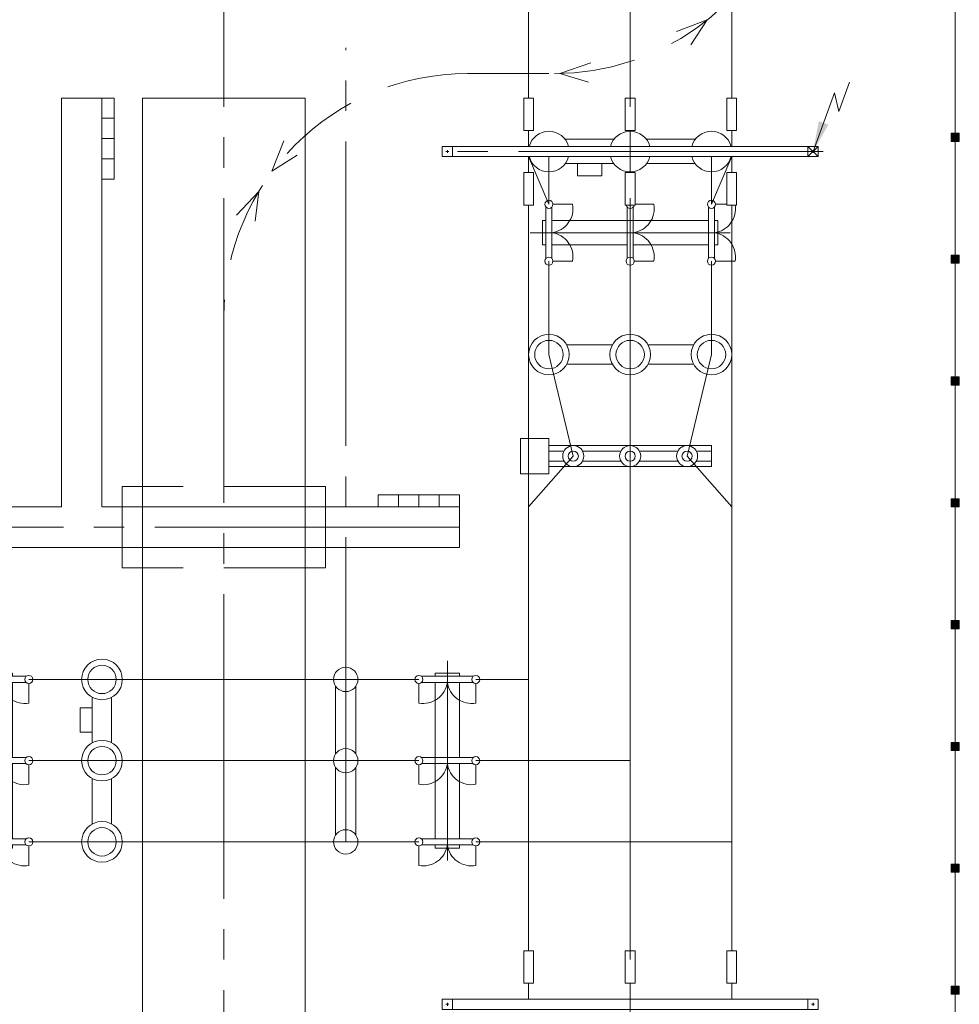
# Model space of a CAD drawing. Header units: millimetres. Extents: x 0 to 420, y 0 to 297.
# Tile 11 of 17: x 108 to 154, y 183 to 232. Entities that reach past the tile are written whole.
import ezdxf

# ---------------------------------------------------------------- set-up
doc = ezdxf.new("R2010")
doc.units = ezdxf.units.MM
for name, pattern in [('K5LT_AXLED', [19.5, 15, -1.5, 1.5, -1.5]), ('K5LT_DASHED', [6, 4, -2]), ('K5LT_THIN', [0]), ('K5LT_THIN_INCLUDED_TO_HATCHING', [0])]:
    doc.linetypes.add(name, pattern=pattern)
doc.layers.add('Ошиновка', color=7, linetype='Continuous', true_color=0xffd700)

# ---------------------------------------------------------------- blocks, each defined once
blk = doc.blocks.new('U69')
at = {"color": 7, "linetype": 'K5LT_THIN_INCLUDED_TO_HATCHING', "lineweight": 9, "true_color": 0xffffff}
for p, q in [((132.208, 209.233), (132.208, 210.967)), ((132.208, 210.967), (133.6, 210.967)), ((133.6, 210.967), (133.6, 209.233)), ((133.6, 209.233), (132.208, 209.233))]:
    blk.add_line(p, q, dxfattribs=at)
blk = doc.blocks.new('U70')
at = {"color": 7, "linetype": 'K5LT_THIN_INCLUDED_TO_HATCHING', "lineweight": 9, "true_color": 0xffffff}
for p, q in [((133.6, 209.582), (133.6, 210.618)), ((133.6, 210.618), (141.6, 210.618)), ((141.6, 210.618), (141.6, 209.582)), ((141.6, 209.582), (133.6, 209.582))]:
    blk.add_line(p, q, dxfattribs=at)
blk = doc.blocks.new('U74')
at = {"layer": 'Ошиновка', "color": 11, "linetype": 'K5LT_THIN', "lineweight": 9, "true_color": 0xff8080}
for p, q in [((0, 0.0012), (-0.0012, 0)), ((-0.0012, 0), (0, -0.0012)), ((0, 0.0006), (-0.0006, 0)), ((-0.0006, 0), (0, -0.0006)), ((0.0012, 0), (0, 0.0012)), ((0.0006, 0), (0, 0.0006)), ((0, -0.0006), (0.0006, 0)), ((0, -0.0012), (0.0012, 0)), ((0, -0.0006), (0, -0.0012))]:
    blk.add_line(p, q, dxfattribs=at)
blk = doc.blocks.new('U75')
at = {"layer": 'Ошиновка', "color": 11, "linetype": 'K5LT_THIN', "lineweight": 9, "true_color": 0xff8080}
for p, q in [((0, 0.0012), (-0.0012, 0)), ((-0.0012, 0), (0, -0.0012)), ((0, 0.0006), (-0.0006, 0)), ((-0.0006, 0), (0, -0.0006)), ((0.0012, 0), (0, 0.0012)), ((0.0006, 0), (0, 0.0006)), ((0, -0.0006), (0.0006, 0)), ((0, -0.0012), (0.0012, 0)), ((0, -0.0006), (0, -0.0012))]:
    blk.add_line(p, q, dxfattribs=at)
blk = doc.blocks.new('U76')
at = {"layer": 'Ошиновка', "color": 11, "linetype": 'K5LT_THIN', "lineweight": 9, "true_color": 0xff8080}
for p, q in [((0, 0.0012), (-0.0012, 0)), ((-0.0012, 0), (0, -0.0012)), ((0, 0.0006), (-0.0006, 0)), ((-0.0006, 0), (0, -0.0006)), ((0.0012, 0), (0, 0.0012)), ((0.0006, 0), (0, 0.0006)), ((0, -0.0012), (0.0012, 0)), ((0, -0.0006), (0.0006, 0)), ((0, -0.0006), (0, -0.0012))]:
    blk.add_line(p, q, dxfattribs=at)
blk = doc.blocks.new('U106')
at = {"color": 4, "linetype": 'K5LT_THIN', "lineweight": 9, "true_color": 0x00ffff}
for p, q in [((135, 224.503), (136.2, 224.503)), ((135, 223.903), (135, 224.503)), ((136.2, 224.503), (136.2, 223.903)), ((136.2, 223.903), (135, 223.903))]:
    blk.add_line(p, q, dxfattribs=at)
blk = doc.blocks.new('U108')
at = {"layer": 'Ошиновка', "color": 11, "linetype": 'K5LT_THIN', "lineweight": 9, "true_color": 0xff8080}
for p, q in [((0, 0.0012), (-0.0012, 0)), ((-0.0012, 0), (0, -0.0012)), ((0, 0.0006), (-0.0006, 0)), ((-0.0006, 0), (0, -0.0006)), ((0.0012, 0), (0, 0.0012)), ((0.0006, 0), (0, 0.0006)), ((0, -0.0006), (0.0006, 0)), ((0, -0.0012), (0.0012, 0)), ((0, -0.0006), (0, -0.0012))]:
    blk.add_line(p, q, dxfattribs=at)
blk = doc.blocks.new('U109')
at = {"layer": 'Ошиновка', "color": 11, "linetype": 'K5LT_THIN', "lineweight": 9, "true_color": 0xff8080}
for p, q in [((0, 0.0012), (-0.0012, 0)), ((-0.0012, 0), (0, -0.0012)), ((0, 0.0006), (-0.0006, 0)), ((-0.0006, 0), (0, -0.0006)), ((0.0012, 0), (0, 0.0012)), ((0.0006, 0), (0, 0.0006)), ((0, -0.0006), (0.0006, 0)), ((0, -0.0012), (0.0012, 0)), ((0, -0.0006), (0, -0.0012))]:
    blk.add_line(p, q, dxfattribs=at)
blk = doc.blocks.new('U116')
at = {"layer": 'Ошиновка', "color": 11, "linetype": 'K5LT_THIN', "lineweight": 9, "true_color": 0xff8080}
for p, q in [((0, 0.0012), (-0.0012, 0)), ((-0.0012, 0), (0, -0.0012)), ((0, 0.0006), (-0.0006, 0)), ((-0.0006, 0), (0, -0.0006)), ((0.0012, 0), (0, 0.0012)), ((0.0006, 0), (0, 0.0006)), ((0, -0.0006), (0.0006, 0)), ((0, -0.0012), (0.0012, 0)), ((0, -0.0006), (0, -0.0012))]:
    blk.add_line(p, q, dxfattribs=at)
blk = doc.blocks.new('U117')
at = {"layer": 'Ошиновка', "color": 11, "linetype": 'K5LT_THIN', "lineweight": 9, "true_color": 0xff8080}
for p, q in [((0, 0.0012), (-0.0012, 0)), ((-0.0012, 0), (0, -0.0012)), ((0, 0.0006), (-0.0006, 0)), ((-0.0006, 0), (0, -0.0006)), ((0.0012, 0), (0, 0.0012)), ((0.0006, 0), (0, 0.0006)), ((0, -0.0006), (0.0006, 0)), ((0, -0.0012), (0.0012, 0)), ((0, -0.0006), (0, -0.0012))]:
    blk.add_line(p, q, dxfattribs=at)
blk = doc.blocks.new('U118')
at = {"layer": 'Ошиновка', "color": 11, "linetype": 'K5LT_THIN', "lineweight": 9, "true_color": 0xff8080}
for p, q in [((0, 0.0012), (-0.0012, 0)), ((-0.0012, 0), (0, -0.0012)), ((0, 0.0006), (-0.0006, 0)), ((-0.0006, 0), (0, -0.0006)), ((0.0012, 0), (0, 0.0012)), ((0.0006, 0), (0, 0.0006)), ((0, -0.0006), (0.0006, 0)), ((0, -0.0012), (0.0012, 0)), ((0, -0.0006), (0, -0.0012))]:
    blk.add_line(p, q, dxfattribs=at)
blk = doc.blocks.new('U119')
at = {"layer": 'Ошиновка', "color": 11, "linetype": 'K5LT_THIN', "lineweight": 9, "true_color": 0xff8080}
for p, q in [((0, 0.0012), (-0.0012, 0)), ((-0.0012, 0), (0, -0.0012)), ((0, 0.0006), (-0.0006, 0)), ((-0.0006, 0), (0, -0.0006)), ((0.0012, 0), (0, 0.0012)), ((0.0006, 0), (0, 0.0006)), ((0, -0.0006), (0.0006, 0)), ((0, -0.0012), (0.0012, 0)), ((0, -0.0006), (0, -0.0012))]:
    blk.add_line(p, q, dxfattribs=at)
blk = doc.blocks.new('U120')
at = {"layer": 'Ошиновка', "color": 11, "linetype": 'K5LT_THIN', "lineweight": 9, "true_color": 0xff8080}
for p, q in [((0, 0.0012), (-0.0012, 0)), ((-0.0012, 0), (0, -0.0012)), ((0, 0.0006), (-0.0006, 0)), ((-0.0006, 0), (0, -0.0006)), ((0.0012, 0), (0, 0.0012)), ((0.0006, 0), (0, 0.0006)), ((0, -0.0006), (0.0006, 0)), ((0, -0.0012), (0.0012, 0)), ((0, -0.0006), (0, -0.0012))]:
    blk.add_line(p, q, dxfattribs=at)
blk = doc.blocks.new('U121')
at = {"layer": 'Ошиновка', "color": 11, "linetype": 'K5LT_THIN', "lineweight": 9, "true_color": 0xff8080}
for p, q in [((0, 0.0012), (-0.0012, 0)), ((-0.0012, 0), (0, -0.0012)), ((0, 0.0006), (-0.0006, 0)), ((-0.0006, 0), (0, -0.0006)), ((0.0012, 0), (0, 0.0012)), ((0.0006, 0), (0, 0.0006)), ((0, -0.0006), (0.0006, 0)), ((0, -0.0012), (0.0012, 0)), ((0, -0.0006), (0, -0.0012))]:
    blk.add_line(p, q, dxfattribs=at)
blk = doc.blocks.new('U122')
at = {"layer": 'Ошиновка', "color": 11, "linetype": 'K5LT_THIN', "lineweight": 9, "true_color": 0xff8080}
for p, q in [((0, 0.0012), (-0.0012, 0)), ((-0.0012, 0), (0, -0.0012)), ((0, 0.0006), (-0.0006, 0)), ((-0.0006, 0), (0, -0.0006)), ((0.0012, 0), (0, 0.0012)), ((0.0006, 0), (0, 0.0006)), ((0, -0.0006), (0.0006, 0)), ((0, -0.0012), (0.0012, 0)), ((0, -0.0006), (0, -0.0012))]:
    blk.add_line(p, q, dxfattribs=at)
blk = doc.blocks.new('U123')
at = {"layer": 'Ошиновка', "color": 11, "linetype": 'K5LT_THIN', "lineweight": 9, "true_color": 0xff8080}
for p, q in [((0, 0.0012), (-0.0012, 0)), ((-0.0012, 0), (0, -0.0012)), ((0, 0.0006), (-0.0006, 0)), ((-0.0006, 0), (0, -0.0006)), ((0.0012, 0), (0, 0.0012)), ((0.0006, 0), (0, 0.0006)), ((0, -0.0006), (0.0006, 0)), ((0, -0.0012), (0.0012, 0)), ((0, -0.0006), (0, -0.0012))]:
    blk.add_line(p, q, dxfattribs=at)
blk = doc.blocks.new('U124')
at = {"layer": 'Ошиновка', "color": 11, "linetype": 'K5LT_THIN', "lineweight": 9, "true_color": 0xff8080}
for p, q in [((0, 0.0012), (-0.0012, 0)), ((-0.0012, 0), (0, -0.0012)), ((0, 0.0006), (-0.0006, 0)), ((-0.0006, 0), (0, -0.0006)), ((0.0012, 0), (0, 0.0012)), ((0.0006, 0), (0, 0.0006)), ((0, -0.0006), (0.0006, 0)), ((0, -0.0012), (0.0012, 0)), ((0, -0.0006), (0, -0.0012))]:
    blk.add_line(p, q, dxfattribs=at)
blk = doc.blocks.new('U125')
at = {"layer": 'Ошиновка', "color": 11, "linetype": 'K5LT_THIN', "lineweight": 9, "true_color": 0xff8080}
for p, q in [((0, 0.0012), (-0.0012, 0)), ((-0.0012, 0), (0, -0.0012)), ((0, 0.0006), (-0.0006, 0)), ((-0.0006, 0), (0, -0.0006)), ((0.0012, 0), (0, 0.0012)), ((0.0006, 0), (0, 0.0006)), ((0, -0.0006), (0.0006, 0)), ((0, -0.0012), (0.0012, 0)), ((0, -0.0006), (0, -0.0012))]:
    blk.add_line(p, q, dxfattribs=at)
blk = doc.blocks.new('U126')
at = {"layer": 'Ошиновка', "color": 11, "linetype": 'K5LT_THIN', "lineweight": 9, "true_color": 0xff8080}
for p, q in [((0, 0.0012), (-0.0012, 0)), ((-0.0012, 0), (0, -0.0012)), ((0, 0.0006), (-0.0006, 0)), ((-0.0006, 0), (0, -0.0006)), ((0.0012, 0), (0, 0.0012)), ((0.0006, 0), (0, 0.0006)), ((0, -0.0006), (0.0006, 0)), ((0, -0.0012), (0.0012, 0)), ((0, -0.0006), (0, -0.0012))]:
    blk.add_line(p, q, dxfattribs=at)
blk = doc.blocks.new('U127')
at = {"layer": 'Ошиновка', "color": 11, "linetype": 'K5LT_THIN', "lineweight": 9, "true_color": 0xff8080}
for p, q in [((0, 0.0012), (-0.0012, 0)), ((-0.0012, 0), (0, -0.0012)), ((0, 0.0006), (-0.0006, 0)), ((-0.0006, 0), (0, -0.0006)), ((0.0012, 0), (0, 0.0012)), ((0.0006, 0), (0, 0.0006)), ((0, -0.0006), (0.0006, 0)), ((0, -0.0012), (0.0012, 0)), ((0, -0.0006), (0, -0.0012))]:
    blk.add_line(p, q, dxfattribs=at)
blk = doc.blocks.new('U137')
at = {"color": 4, "linetype": 'K5LT_THIN', "lineweight": 9, "true_color": 0x00ffff}
for p, q in [((111.6, 227.736), (111.6, 226.736)), ((112.2, 227.736), (111.6, 227.736)), ((112.2, 226.736), (112.2, 227.736)), ((111.6, 226.736), (112.2, 226.736))]:
    blk.add_line(p, q, dxfattribs=at)
blk = doc.blocks.new('U138')
at = {"color": 4, "linetype": 'K5LT_THIN', "lineweight": 9, "true_color": 0x00ffff}
for p, q in [((111.6, 226.736), (111.6, 225.736)), ((112.2, 226.736), (111.6, 226.736)), ((112.2, 225.736), (112.2, 226.736)), ((111.6, 225.736), (112.2, 225.736))]:
    blk.add_line(p, q, dxfattribs=at)
blk = doc.blocks.new('U139')
at = {"color": 4, "linetype": 'K5LT_THIN', "lineweight": 9, "true_color": 0x00ffff}
for p, q in [((111.6, 225.736), (111.6, 224.736)), ((112.2, 225.736), (111.6, 225.736)), ((112.2, 224.736), (112.2, 225.736)), ((111.6, 224.736), (112.2, 224.736))]:
    blk.add_line(p, q, dxfattribs=at)
blk = doc.blocks.new('U140')
at = {"color": 4, "linetype": 'K5LT_THIN', "lineweight": 9, "true_color": 0x00ffff}
for p, q in [((111.6, 224.736), (111.6, 223.736)), ((112.2, 224.736), (111.6, 224.736)), ((112.2, 223.736), (112.2, 224.736)), ((111.6, 223.736), (112.2, 223.736))]:
    blk.add_line(p, q, dxfattribs=at)
blk = doc.blocks.new('U150')
at = {"color": 4, "linetype": 'K5LT_THIN', "lineweight": 9, "true_color": 0x00ffff}
for p, q in [((126.2, 208.2), (125.2, 208.2)), ((125.2, 208.2), (125.2, 207.6)), ((126.2, 207.6), (126.2, 208.2)), ((125.2, 207.6), (126.2, 207.6))]:
    blk.add_line(p, q, dxfattribs=at)
blk = doc.blocks.new('U151')
at = {"color": 4, "linetype": 'K5LT_THIN', "lineweight": 9, "true_color": 0x00ffff}
for p, q in [((127.2, 208.2), (126.2, 208.2)), ((126.2, 208.2), (126.2, 207.6)), ((127.2, 207.6), (127.2, 208.2)), ((126.2, 207.6), (127.2, 207.6))]:
    blk.add_line(p, q, dxfattribs=at)
blk = doc.blocks.new('U152')
at = {"color": 4, "linetype": 'K5LT_THIN', "lineweight": 9, "true_color": 0x00ffff}
for p, q in [((128.2, 208.2), (127.2, 208.2)), ((127.2, 208.2), (127.2, 207.6)), ((128.2, 207.6), (128.2, 208.2)), ((127.2, 207.6), (128.2, 207.6))]:
    blk.add_line(p, q, dxfattribs=at)
blk = doc.blocks.new('U153')
at = {"color": 4, "linetype": 'K5LT_THIN', "lineweight": 9, "true_color": 0x00ffff}
for p, q in [((129.2, 208.2), (128.2, 208.2)), ((128.2, 208.2), (128.2, 207.6)), ((129.2, 207.6), (129.2, 208.2)), ((128.2, 207.6), (129.2, 207.6))]:
    blk.add_line(p, q, dxfattribs=at)
blk = doc.blocks.new('U156')
at = {"color": 4, "linetype": 'K5LT_THIN', "lineweight": 9, "true_color": 0x00ffff}
for p, q in [((110.525, 196.5), (110.525, 197.7)), ((110.525, 197.7), (111.125, 197.7)), ((111.125, 197.7), (111.125, 196.5)), ((111.125, 196.5), (110.525, 196.5))]:
    blk.add_line(p, q, dxfattribs=at)
blk = doc.blocks.new('U161')
at = {"layer": 'Ошиновка', "color": 11, "linetype": 'K5LT_THIN', "lineweight": 9, "true_color": 0xff8080}
for p, q in [((0, 0.0012), (-0.0012, 0)), ((-0.0012, 0), (0, -0.0012)), ((0, 0.0006), (-0.0006, 0)), ((-0.0006, 0), (0, -0.0006)), ((0.0012, 0), (0, 0.0012)), ((0.0006, 0), (0, 0.0006)), ((0, -0.0006), (0.0006, 0)), ((0, -0.0012), (0.0012, 0)), ((0.0006, 0), (0.0012, 0))]:
    blk.add_line(p, q, dxfattribs=at)
blk = doc.blocks.new('U162')
at = {"layer": 'Ошиновка', "color": 11, "linetype": 'K5LT_THIN', "lineweight": 9, "true_color": 0xff8080}
for p, q in [((0, 0.0012), (-0.0012, 0)), ((-0.0012, 0), (0, -0.0012)), ((0, 0.0006), (-0.0006, 0)), ((-0.0006, 0), (0, -0.0006)), ((0.0012, 0), (0, 0.0012)), ((0.0006, 0), (0, 0.0006)), ((0, -0.0006), (0.0006, 0)), ((0, -0.0012), (0.0012, 0)), ((0, -0.0006), (0, -0.0012))]:
    blk.add_line(p, q, dxfattribs=at)
blk = doc.blocks.new('U177')
at = {"color": 4, "linetype": 'K5LT_THIN', "lineweight": 9, "true_color": 0x00ffff}
for p, q in [((137.839, 227.736), (137.359, 227.736)), ((137.359, 227.736), (137.36, 226.136)), ((137.84, 226.136), (137.839, 227.736)), ((137.36, 226.136), (137.84, 226.136)), ((137.6, 225.35), (137.6, 226.136))]:
    blk.add_line(p, q, dxfattribs=at)
blk = doc.blocks.new('U178')
at = {"color": 4, "linetype": 'K5LT_THIN', "lineweight": 9, "true_color": 0x00ffff}
for p, q in [((132.839, 227.736), (132.359, 227.736)), ((132.359, 227.736), (132.359, 226.136)), ((132.839, 226.136), (132.839, 227.736)), ((132.359, 226.136), (132.839, 226.136)), ((132.6, 225.35), (132.599, 226.136))]:
    blk.add_line(p, q, dxfattribs=at)
blk = doc.blocks.new('U179')
at = {"color": 4, "linetype": 'K5LT_THIN', "lineweight": 9, "true_color": 0x00ffff}
for p, q in [((142.839, 227.736), (142.359, 227.736)), ((142.359, 227.736), (142.359, 226.136)), ((142.839, 226.136), (142.839, 227.736)), ((142.359, 226.136), (142.839, 226.136)), ((142.6, 225.35), (142.599, 226.136))]:
    blk.add_line(p, q, dxfattribs=at)
blk = doc.blocks.new('U180')
at = {"color": 4, "linetype": 'K5LT_THIN', "lineweight": 9, "true_color": 0x00ffff}
for p, q in [((137.6, 224.85), (137.6, 224.064)), ((137.359, 222.464), (137.36, 224.064)), ((137.36, 224.064), (137.84, 224.064)), ((137.84, 224.064), (137.839, 222.464)), ((137.839, 222.464), (137.359, 222.464))]:
    blk.add_line(p, q, dxfattribs=at)
blk = doc.blocks.new('U181')
at = {"color": 4, "linetype": 'K5LT_THIN', "lineweight": 9, "true_color": 0x00ffff}
for p, q in [((132.6, 224.85), (132.599, 224.064)), ((132.359, 222.464), (132.359, 224.064)), ((132.359, 224.064), (132.839, 224.064)), ((132.839, 224.064), (132.839, 222.464)), ((132.839, 222.464), (132.359, 222.464))]:
    blk.add_line(p, q, dxfattribs=at)
blk = doc.blocks.new('U182')
at = {"color": 4, "linetype": 'K5LT_THIN', "lineweight": 9, "true_color": 0x00ffff}
for p, q in [((142.6, 224.85), (142.599, 224.064)), ((142.359, 222.464), (142.359, 224.064)), ((142.359, 224.064), (142.839, 224.064)), ((142.839, 224.064), (142.839, 222.464)), ((142.839, 222.464), (142.359, 222.464))]:
    blk.add_line(p, q, dxfattribs=at)
blk = doc.blocks.new('U183')
at = {"color": 4, "linetype": 'K5LT_THIN', "lineweight": 9, "true_color": 0x00ffff}
for p, q in [((133.447, 222.371), (133.447, 219.829)), ((133.747, 219.836), (133.747, 222.364)), ((133.8, 222.5), (134.764, 222.5)), ((137.447, 222.371), (137.447, 219.829)), ((137.747, 219.836), (137.747, 222.364)), ((137.839, 222.5), (138.764, 222.5)), ((141.447, 222.371), (141.447, 219.829)), ((141.747, 219.836), (141.747, 222.364)), ((141.8, 222.5), (142.359, 222.5)), ((133.283, 220.5), (133.283, 221.7)), ((133.283, 221.7), (133.447, 221.7)), ((133.747, 221.7), (137.747, 221.7)), ((137.747, 221.7), (141.447, 221.7)), ((141.747, 221.7), (141.917, 221.7)), ((141.917, 221.7), (141.917, 220.5)), ((133.447, 220.5), (133.283, 220.5)), ((137.447, 220.5), (133.747, 220.5)), ((141.447, 220.5), (137.747, 220.5)), ((141.917, 220.5), (141.747, 220.5)), ((133.8, 219.7), (134.764, 219.7)), ((137.8, 219.7), (138.764, 219.7)), ((141.8, 219.7), (142.764, 219.7))]:
    blk.add_line(p, q, dxfattribs=at)
at = {"color": 2, "linetype": 'K5LT_AXLED', "lineweight": 9, "true_color": 0xffff00}
blk.add_line((142.517, 221.1), (132.683, 221.1), dxfattribs=at)
at = {"color": 4, "linetype": 'K5LT_THIN', "lineweight": 9, "true_color": 0x00ffff}
for centre, radius, start, end in [((133.6, 222.5), 0.2, 0, 180), ((141.6, 222.5), 0.2, 0, 180), ((133.6, 222.5), 0.2, 180, 0), ((133.583, 222.289), 1.2, 277.855, 10.1513), ((137.6, 222.5), 0.2, 190.3502, 349.6106), ((137.583, 222.289), 1.2, 277.855, 10.1513), ((141.6, 222.5), 0.2, 180, 0), ((141.583, 222.289), 1.2, 277.855, 8.4067), ((133.583, 219.911), 1.2, 349.8672, 82.145), ((137.583, 219.911), 1.2, 349.8672, 82.145), ((141.583, 219.911), 1.2, 349.8672, 82.145), ((133.6, 219.7), 0.2, 0, 180), ((133.6, 219.7), 0.2, 180, 0), ((137.6, 219.7), 0.2, 0, 180), ((137.6, 219.7), 0.2, 180, 0), ((141.6, 219.7), 0.2, 0, 180), ((141.6, 219.7), 0.2, 180, 0)]:
    blk.add_arc(centre, radius, start, end, dxfattribs=at)
blk = doc.blocks.new('U184')
at = {"color": 4, "linetype": 'K5LT_THIN', "lineweight": 9, "true_color": 0x00ffff}
for p, q in [((128.85, 225.35), (128.35, 225.35)), ((128.35, 225.35), (128.35, 224.85)), ((128.85, 225.35), (128.35, 225.35)), ((128.35, 225.35), (128.35, 224.85)), ((146.85, 225.35), (128.35, 225.35)), ((128.53, 225.1), (128.67, 225.1)), ((128.53, 225.1), (128.67, 225.1)), ((128.6, 225.03), (128.6, 225.17)), ((128.6, 225.03), (128.6, 225.17)), ((128.85, 224.85), (128.85, 225.35)), ((128.85, 224.85), (128.85, 225.35)), ((146.85, 225.35), (146.35, 225.35)), ((146.35, 225.35), (146.35, 224.85)), ((146.53, 225.1), (146.67, 225.1)), ((146.6, 225.03), (146.6, 225.17)), ((146.85, 224.85), (146.85, 225.35)), ((128.35, 224.85), (128.85, 224.85)), ((128.35, 224.85), (128.85, 224.85)), ((128.35, 224.85), (146.85, 224.85)), ((146.35, 224.85), (146.85, 224.85))]:
    blk.add_line(p, q, dxfattribs=at)
blk = doc.blocks.new('U185')
at = {"color": 4, "linetype": 'K5LT_THIN', "lineweight": 9, "true_color": 0x00ffff}
for p, q in [((137.839, 185.736), (137.359, 185.736)), ((137.359, 185.736), (137.36, 184.136)), ((137.84, 184.136), (137.839, 185.736)), ((137.36, 184.136), (137.84, 184.136)), ((137.6, 183.35), (137.6, 184.136))]:
    blk.add_line(p, q, dxfattribs=at)
blk = doc.blocks.new('U186')
at = {"color": 4, "linetype": 'K5LT_THIN', "lineweight": 9, "true_color": 0x00ffff}
for p, q in [((132.839, 185.736), (132.359, 185.736)), ((132.359, 185.736), (132.359, 184.136)), ((132.839, 184.136), (132.839, 185.736)), ((132.359, 184.136), (132.839, 184.136)), ((132.6, 183.35), (132.599, 184.136))]:
    blk.add_line(p, q, dxfattribs=at)
blk = doc.blocks.new('U187')
at = {"color": 4, "linetype": 'K5LT_THIN', "lineweight": 9, "true_color": 0x00ffff}
for p, q in [((142.839, 185.736), (142.359, 185.736)), ((142.359, 185.736), (142.359, 184.136)), ((142.839, 184.136), (142.839, 185.736)), ((142.359, 184.136), (142.839, 184.136)), ((142.6, 183.35), (142.599, 184.136))]:
    blk.add_line(p, q, dxfattribs=at)
blk = doc.blocks.new('U191')
at = {"color": 4, "linetype": 'K5LT_THIN', "lineweight": 9, "true_color": 0x00ffff}
for p, q in [((128.85, 183.35), (128.35, 183.35)), ((128.35, 183.35), (128.35, 182.85)), ((128.85, 183.35), (128.35, 183.35)), ((128.35, 183.35), (128.35, 182.85)), ((146.85, 183.35), (128.35, 183.35)), ((128.85, 182.85), (128.85, 183.35)), ((128.85, 182.85), (128.85, 183.35)), ((146.85, 183.35), (146.35, 183.35)), ((146.35, 183.35), (146.35, 182.85)), ((146.85, 182.85), (146.85, 183.35)), ((128.35, 182.85), (128.85, 182.85)), ((128.35, 182.85), (128.85, 182.85)), ((128.35, 182.85), (146.85, 182.85)), ((128.53, 183.1), (128.67, 183.1)), ((128.53, 183.1), (128.67, 183.1)), ((128.6, 183.03), (128.6, 183.17)), ((128.6, 183.03), (128.6, 183.17)), ((146.35, 182.85), (146.85, 182.85)), ((146.53, 183.1), (146.67, 183.1)), ((146.6, 183.03), (146.6, 183.17))]:
    blk.add_line(p, q, dxfattribs=at)
blk = doc.blocks.new('U228')
at = {"color": 7, "linetype": 'K5LT_THIN_INCLUDED_TO_HATCHING', "lineweight": 9, "true_color": 0xffffff}
for p, q in [((136.72, 215.575), (134.48, 215.575)), ((140.72, 215.575), (138.48, 215.575)), ((134.48, 214.625), (136.72, 214.625)), ((138.48, 214.625), (140.72, 214.625))]:
    blk.add_line(p, q, dxfattribs=at)
for centre, start, end in [((133.6, 215.1), 0, 180), ((137.6, 215.1), 0, 180), ((141.6, 215.1), 0, 180), ((133.6, 215.1), 180, 0), ((137.6, 215.1), 180, 0), ((141.6, 215.1), 180, 0)]:
    blk.add_arc(centre, 1, start, end, dxfattribs=at)
at = {"color": 4, "linetype": 'K5LT_THIN', "lineweight": 9, "true_color": 0x00ffff}
for centre, start, end in [((133.6, 215.1), 0, 180), ((137.6, 215.1), 0, 180), ((141.6, 215.1), 0, 180), ((133.6, 215.1), 180, 0), ((137.6, 215.1), 180, 0), ((141.6, 215.1), 180, 0)]:
    blk.add_arc(centre, 0.7, start, end, dxfattribs=at)
blk = doc.blocks.new('U234')
at = {"color": 4, "linetype": 'K5LT_THIN', "lineweight": 9, "true_color": 0x00ffff}
for p, q in [((134.398, 225.703), (136.802, 225.703)), ((138.398, 225.703), (140.802, 225.703)), ((136.798, 224.503), (134.402, 224.503)), ((140.798, 224.503), (138.402, 224.503))]:
    blk.add_line(p, q, dxfattribs=at)
for centre, start, end in [((133.6, 225.1), 14.4775, 165.5225), ((137.6, 225.1), 14.4775, 165.5225), ((141.6, 225.1), 14.4775, 165.5225), ((133.6, 225.1), 194.4775, 345.5225), ((137.6, 225.1), 194.4775, 345.5225), ((141.6, 225.1), 194.4775, 345.5225)]:
    blk.add_arc(centre, 1, start, end, dxfattribs=at)
blk = doc.blocks.new('U237')
at = {"color": 2, "linetype": 'K5LT_AXLED', "lineweight": 9, "true_color": 0xffff00}
blk.add_line((128.6, 190.183), (128.6, 200.017), dxfattribs=at)
at = {"color": 4, "linetype": 'K5LT_THIN', "lineweight": 9, "true_color": 0x00ffff}
for p, q in [((129.2, 199.417), (128, 199.417)), ((128, 199.417), (128, 199.253)), ((129.2, 199.253), (129.2, 199.417)), ((127.2, 198.9), (127.2, 197.936)), ((127.329, 199.253), (129.871, 199.253)), ((129.865, 198.953), (127.336, 198.953)), ((128, 198.953), (128, 194.953)), ((129.2, 195.253), (129.2, 198.953)), ((130, 198.9), (130, 197.936)), ((127.329, 195.253), (129.871, 195.253)), ((129.865, 194.953), (127.336, 194.953)), ((128, 194.953), (128, 191.253)), ((129.2, 191.253), (129.2, 194.953)), ((127.2, 194.9), (127.2, 193.936)), ((130, 194.9), (130, 193.936)), ((127.329, 191.253), (129.871, 191.253)), ((127.2, 190.9), (127.2, 189.936)), ((129.865, 190.953), (127.336, 190.953)), ((128, 190.953), (128, 190.783)), ((128, 190.783), (129.2, 190.783)), ((129.2, 190.783), (129.2, 190.953)), ((130, 190.9), (130, 189.936))]:
    blk.add_line(p, q, dxfattribs=at)
for centre, radius, start, end in [((127.2, 199.1), 0.2, 0, 180), ((127.2, 199.1), 0.2, 180, 0), ((127.412, 199.117), 1.2, 259.8487, 352.145), ((129.789, 199.117), 1.2, 187.855, 280.1328), ((130, 199.1), 0.2, 0, 180), ((130, 199.1), 0.2, 180, 0), ((127.2, 195.1), 0.2, 0, 180), ((127.2, 195.1), 0.2, 180, 0), ((127.412, 195.117), 1.2, 259.8487, 352.145), ((129.789, 195.117), 1.2, 187.855, 280.1328), ((130, 195.1), 0.2, 0, 180), ((130, 195.1), 0.2, 180, 0), ((127.2, 191.1), 0.2, 0, 180), ((127.2, 191.1), 0.2, 180, 0), ((130, 191.1), 0.2, 0, 180), ((130, 191.1), 0.2, 180, 0), ((127.412, 191.117), 1.2, 259.8487, 352.145), ((129.789, 191.117), 1.2, 187.855, 280.1328)]:
    blk.add_arc(centre, radius, start, end, dxfattribs=at)
blk = doc.blocks.new('U238')
at = {"color": 4, "linetype": 'K5LT_THIN', "lineweight": 9, "true_color": 0x00ffff}
for p, q in [((123.1, 198.768), (123.1, 195.432)), ((124.1, 195.432), (124.1, 198.768)), ((123.1, 194.768), (123.1, 191.432)), ((124.1, 191.432), (124.1, 194.768))]:
    blk.add_line(p, q, dxfattribs=at)
for centre, start, end in [((123.6, 199.1), 0, 180), ((123.6, 199.1), 180, 0), ((123.6, 195.1), 0, 180), ((123.6, 195.1), 180, 0), ((123.6, 191.1), 0, 180), ((123.6, 191.1), 180, 0)]:
    blk.add_arc(centre, 0.6, start, end, dxfattribs=at)
blk = doc.blocks.new('U239')
at = {"color": 7, "linetype": 'K5LT_THIN_INCLUDED_TO_HATCHING', "lineweight": 9, "true_color": 0xffffff}
for p, q in [((111.125, 198.22), (111.125, 195.98)), ((112.075, 195.98), (112.075, 198.22)), ((111.125, 194.22), (111.125, 191.98)), ((112.075, 191.98), (112.075, 194.22))]:
    blk.add_line(p, q, dxfattribs=at)
for centre, start, end in [((111.6, 199.1), 0, 180), ((111.6, 199.1), 180, 0), ((111.6, 195.1), 0, 180), ((111.6, 195.1), 180, 0), ((111.6, 191.1), 0, 180), ((111.6, 191.1), 180, 0)]:
    blk.add_arc(centre, 1, start, end, dxfattribs=at)
at = {"color": 4, "linetype": 'K5LT_THIN', "lineweight": 9, "true_color": 0x00ffff}
for centre, start, end in [((111.6, 199.1), 0, 180), ((111.6, 199.1), 180, 0), ((111.6, 195.1), 0, 180), ((111.6, 195.1), 180, 0), ((111.6, 191.1), 0, 180), ((111.6, 191.1), 180, 0)]:
    blk.add_arc(centre, 0.7, start, end, dxfattribs=at)
blk = doc.blocks.new('U240')
at = {"color": 2, "linetype": 'K5LT_AXLED', "lineweight": 9, "true_color": 0xffff00}
blk.add_line((106.6, 190.183), (106.6, 200.017), dxfattribs=at)
at = {"color": 4, "linetype": 'K5LT_THIN', "lineweight": 9, "true_color": 0x00ffff}
for p, q in [((107.2, 199.417), (106, 199.417)), ((106, 199.417), (106, 199.253)), ((107.2, 199.253), (107.2, 199.417)), ((105.2, 198.9), (105.2, 197.936)), ((105.329, 199.253), (107.871, 199.253)), ((107.865, 198.953), (105.336, 198.953)), ((106, 198.953), (106, 194.953)), ((107.2, 195.253), (107.2, 198.953)), ((108, 198.9), (108, 197.936)), ((105.329, 195.253), (107.871, 195.253)), ((107.865, 194.953), (105.336, 194.953)), ((106, 194.953), (106, 191.253)), ((107.2, 191.253), (107.2, 194.953)), ((105.2, 194.9), (105.2, 193.936)), ((108, 194.9), (108, 193.936)), ((105.329, 191.253), (107.871, 191.253)), ((105.2, 190.9), (105.2, 189.936)), ((107.865, 190.953), (105.336, 190.953)), ((106, 190.953), (106, 190.783)), ((106, 190.783), (107.2, 190.783)), ((107.2, 190.783), (107.2, 190.953)), ((108, 190.9), (108, 189.936))]:
    blk.add_line(p, q, dxfattribs=at)
for centre, radius, start, end in [((105.2, 199.1), 0.2, 0, 180), ((105.2, 199.1), 0.2, 180, 0), ((105.412, 199.117), 1.2, 259.8487, 352.145), ((107.789, 199.117), 1.2, 187.855, 280.1328), ((108, 199.1), 0.2, 0, 180), ((108, 199.1), 0.2, 180, 0), ((105.2, 195.1), 0.2, 0, 180), ((105.2, 195.1), 0.2, 180, 0), ((105.412, 195.117), 1.2, 259.8487, 352.145), ((107.789, 195.117), 1.2, 187.855, 280.1328), ((108, 195.1), 0.2, 0, 180), ((108, 195.1), 0.2, 180, 0), ((105.2, 191.1), 0.2, 0, 180), ((105.2, 191.1), 0.2, 180, 0), ((108, 191.1), 0.2, 0, 180), ((108, 191.1), 0.2, 180, 0), ((105.412, 191.117), 1.2, 259.8487, 352.145), ((107.789, 191.117), 1.2, 187.855, 280.1328)]:
    blk.add_arc(centre, radius, start, end, dxfattribs=at)
blk = doc.blocks.new('U243')
at = {"color": 4, "linetype": 'K5LT_THIN', "lineweight": 9, "true_color": 0x00ffff}
for p, q in [((113.6, 208.6), (112.6, 208.6)), ((112.6, 208.6), (112.6, 204.6)), ((122.6, 208.6), (121.6, 208.6)), ((122.6, 204.6), (122.6, 208.6)), ((112.6, 204.6), (113.6, 204.6)), ((121.6, 204.6), (122.6, 204.6))]:
    blk.add_line(p, q, dxfattribs=at)
at = {"color": 4, "linetype": 'K5LT_DASHED', "lineweight": 9, "true_color": 0x00ffff}
for p, q in [((121.6, 208.6), (113.6, 208.6)), ((121.6, 204.6), (113.6, 204.6))]:
    blk.add_line(p, q, dxfattribs=at)
blk = doc.blocks.new('U271')
blk.add_hatch(color=7).paths.add_polyline_path([(153.8, 183.6), (153.8, 184), (153.4, 184), (153.4, 183.6)])
at = {"color": 4, "linetype": 'K5LT_THIN', "lineweight": 9, "true_color": 0x00ffff}
for p, q in [((153.4, 184), (153.4, 183.6)), ((153.8, 184), (153.4, 184)), ((153.8, 183.6), (153.8, 184)), ((153.4, 183.6), (153.8, 183.6))]:
    blk.add_line(p, q, dxfattribs=at)
blk = doc.blocks.new('U272')
blk.add_hatch(color=7).paths.add_polyline_path([(153.8, 189.6), (153.8, 190), (153.4, 190), (153.4, 189.6)])
at = {"color": 4, "linetype": 'K5LT_THIN', "lineweight": 9, "true_color": 0x00ffff}
for p, q in [((153.4, 190), (153.4, 189.6)), ((153.8, 190), (153.4, 190)), ((153.8, 189.6), (153.8, 190)), ((153.4, 189.6), (153.8, 189.6))]:
    blk.add_line(p, q, dxfattribs=at)
blk = doc.blocks.new('U273')
blk.add_hatch(color=7).paths.add_polyline_path([(153.8, 213.6), (153.8, 214), (153.4, 214), (153.4, 213.6)])
at = {"color": 4, "linetype": 'K5LT_THIN', "lineweight": 9, "true_color": 0x00ffff}
for p, q in [((153.4, 214), (153.4, 213.6)), ((153.8, 214), (153.4, 214)), ((153.8, 213.6), (153.8, 214)), ((153.4, 213.6), (153.8, 213.6))]:
    blk.add_line(p, q, dxfattribs=at)
blk = doc.blocks.new('U274')
blk.add_hatch(color=7).paths.add_polyline_path([(153.8, 207.6), (153.8, 208), (153.4, 208), (153.4, 207.6)])
at = {"color": 4, "linetype": 'K5LT_THIN', "lineweight": 9, "true_color": 0x00ffff}
for p, q in [((153.4, 208), (153.4, 207.6)), ((153.8, 208), (153.4, 208)), ((153.4, 207.6), (153.8, 207.6)), ((153.8, 207.6), (153.8, 208))]:
    blk.add_line(p, q, dxfattribs=at)
blk = doc.blocks.new('U275')
blk.add_hatch(color=7).paths.add_polyline_path([(153.8, 201.6), (153.8, 202), (153.4, 202), (153.4, 201.6)])
at = {"color": 4, "linetype": 'K5LT_THIN', "lineweight": 9, "true_color": 0x00ffff}
for p, q in [((153.4, 202), (153.4, 201.6)), ((153.8, 202), (153.4, 202)), ((153.8, 201.6), (153.8, 202)), ((153.4, 201.6), (153.8, 201.6))]:
    blk.add_line(p, q, dxfattribs=at)
blk = doc.blocks.new('U276')
blk.add_hatch(color=7).paths.add_polyline_path([(153.8, 195.6), (153.8, 196), (153.4, 196), (153.4, 195.6)])
at = {"color": 4, "linetype": 'K5LT_THIN', "lineweight": 9, "true_color": 0x00ffff}
for p, q in [((153.4, 196), (153.4, 195.6)), ((153.8, 196), (153.4, 196)), ((153.8, 195.6), (153.8, 196)), ((153.4, 195.6), (153.8, 195.6))]:
    blk.add_line(p, q, dxfattribs=at)
blk = doc.blocks.new('U277')
blk.add_hatch(color=7).paths.add_polyline_path([(153.8, 219.6), (153.8, 220), (153.4, 220), (153.4, 219.6)])
at = {"color": 4, "linetype": 'K5LT_THIN', "lineweight": 9, "true_color": 0x00ffff}
for p, q in [((153.4, 220), (153.4, 219.6)), ((153.8, 220), (153.4, 220)), ((153.8, 219.6), (153.8, 220)), ((153.4, 219.6), (153.8, 219.6))]:
    blk.add_line(p, q, dxfattribs=at)
blk = doc.blocks.new('U278')
blk.add_hatch(color=7).paths.add_polyline_path([(153.8, 225.6), (153.8, 226), (153.4, 226), (153.4, 225.6)])
at = {"color": 4, "linetype": 'K5LT_THIN', "lineweight": 9, "true_color": 0x00ffff}
for p, q in [((153.4, 226), (153.4, 225.6)), ((153.8, 226), (153.4, 226)), ((153.8, 225.6), (153.8, 226)), ((153.4, 225.6), (153.8, 225.6))]:
    blk.add_line(p, q, dxfattribs=at)
blk = doc.blocks.new('U405')
at = {"true_color": 0x070000}
blk.add_hatch(color=18, dxfattribs=at).paths.add_polyline_path([(146.6, 225.1), (147.356, 226.422), (146.885, 226.596)])
at = {"color": 4, "linetype": 'K5LT_THIN', "lineweight": 9, "true_color": 0x00ffff}
for p, q in [((147.868, 227.079), (148.401, 228.521)), ((146.6, 225.1), (147.665, 227.984)), ((147.665, 227.984), (147.868, 227.079)), ((146.85, 225.35), (146.35, 225.35)), ((146.35, 225.35), (146.35, 224.85)), ((146.35, 225.35), (146.85, 224.85)), ((146.35, 224.85), (146.85, 225.35)), ((146.6, 225.101), (146.599, 225.1)), ((146.6, 225.101), (146.599, 225.1)), ((146.6, 225.101), (146.599, 225.1)), ((146.6, 225.101), (146.599, 225.1)), ((146.599, 225.1), (146.6, 225.099)), ((146.599, 225.1), (146.6, 225.099)), ((146.599, 225.1), (146.6, 225.099)), ((146.599, 225.1), (146.6, 225.099)), ((146.601, 225.1), (146.6, 225.101)), ((146.601, 225.1), (146.6, 225.101)), ((146.601, 225.1), (146.6, 225.101)), ((146.601, 225.1), (146.6, 225.101)), ((146.6, 225.099), (146.601, 225.1)), ((146.6, 225.099), (146.601, 225.1)), ((146.6, 225.099), (146.601, 225.1)), ((146.6, 225.099), (146.601, 225.1)), ((146.601, 225.1), (146.601, 225.1)), ((146.601, 225.1), (146.601, 225.1)), ((146.85, 224.85), (146.85, 225.35)), ((146.35, 224.85), (146.85, 224.85))]:
    blk.add_line(p, q, dxfattribs=at)
for start, end in [(0, 180), (0, 180), (180, 0), (180, 0)]:
    blk.add_arc((146.6, 225.1), 0.0451, start, end, dxfattribs=at)
blk = doc.blocks.new('U427')
at = {"color": 4, "linetype": 'K5LT_THIN', "lineweight": 9, "true_color": 0x00ffff}
for q in [(139.885, 231.019), (140.586, 230.353)]:
    blk.add_line((141.396, 231.587), q, dxfattribs=at)
blk = doc.blocks.new('U428')
at = {"color": 4, "linetype": 'K5LT_THIN', "lineweight": 9, "true_color": 0x00ffff}
for q in [(118.215, 221.964), (119.136, 221.673)]:
    blk.add_line((119.323, 223.137), q, dxfattribs=at)
blk = doc.blocks.new('U432')
at = {"color": 4, "linetype": 'K5LT_THIN', "lineweight": 9, "true_color": 0x00ffff}
for q in [(135.661, 229.476), (135.555, 228.516)]:
    blk.add_line((134.14, 228.937), q, dxfattribs=at)
blk = doc.blocks.new('U433')
at = {"color": 4, "linetype": 'K5LT_THIN', "lineweight": 9, "true_color": 0x00ffff}
for q in [(120.549, 225.633), (121.203, 224.922)]:
    blk.add_line((119.956, 224.133), q, dxfattribs=at)

msp = doc.modelspace()

# ---------------------------------------------------------------- linework, layer by layer
at = {"color": 2, "linetype": 'K5LT_AXLED', "lineweight": 9, "true_color": 0xffff00}
for p, q in [((117.6, 261.8), (117.6, 88.34)), ((137.6, 261.8), (137.6, 88.34)), ((123.600332, 191.099858), (123.6, 230.2)), ((147.1, 225.1), (127.865583, 225.1)), ((129.2, 206.6), (80.349183, 206.6))]:
    msp.add_line(p, q, dxfattribs=at)
at = {"color": 4, "linetype": 'K5LT_THIN', "lineweight": 9, "true_color": 0x00ffff}
for p, q in [((153.6, 261.8), (153.6, 170.9)), ((111.600332, 227.736), (109.600332, 227.736)), ((109.600332, 227.736), (109.600332, 207.6)), ((111.600332, 207.6), (111.600332, 227.736)), ((113.6, 227.736), (113.6, 180.099858)), ((113.6, 227.736), (121.6, 227.736)), ((121.6, 227.736), (121.6, 180.099858)), ((134.346322, 210.349858), (133.6, 210.349858)), ((137.146322, 210.349858), (135.253678, 210.349858)), ((139.946322, 210.349858), (138.053678, 210.349858)), ((141.6, 210.349858), (140.853678, 210.349858)), ((133.6, 209.849858), (134.346322, 209.849858)), ((135.253678, 209.849858), (137.146322, 209.849858)), ((138.053678, 209.849858), (139.946322, 209.849858)), ((140.853678, 209.849858), (141.6, 209.849858)), ((109.600332, 207.6), (80.35, 207.6)), ((129.2, 207.6), (111.600332, 207.6)), ((129.2, 207.6), (129.2, 205.6)), ((129.2, 205.6), (85.349183, 205.6))]:
    msp.add_line(p, q, dxfattribs=at)
at = {"color": 4, "linetype": 'K5LT_DASHED', "lineweight": 9, "true_color": 0x00ffff}
msp.add_line((129.6, 228.941515), (133.879953, 228.941515), dxfattribs=at)
at = {"color": 7, "linetype": 'K5LT_THIN_INCLUDED_TO_HATCHING', "lineweight": 9, "true_color": 0xffffff}
for centre in [(134.8, 210.099858), (137.6, 210.099858), (140.4, 210.099858)]:
    msp.add_circle(centre, 0.518, dxfattribs=at)
at = {"color": 4, "linetype": 'K5LT_THIN', "lineweight": 9, "true_color": 0x00ffff}
for centre in [(134.8, 210.099858), (137.6, 210.099858), (140.4, 210.099858)]:
    msp.add_circle(centre, 0.25, dxfattribs=at)
at = {"color": 4, "linetype": 'K5LT_DASHED', "lineweight": 9, "true_color": 0x00ffff}
for centre, start, end in [((133.879953, 240.941515), 270, 341.1101387), ((129.6, 216.941515), 90, 180)]:
    msp.add_arc(centre, 12, start, end, dxfattribs=at)
at = {"layer": 'Ошиновка', "color": 4, "linetype": 'K5LT_THIN', "lineweight": 9, "true_color": 0x00ffff}
for p, q in [((132.598914, 250.464), (132.598914, 227.736)), ((137.599183, 250.464), (137.599731, 227.736)), ((142.598914, 250.464), (142.598914, 227.736)), ((132.599731, 224.85), (133.6, 222.5)), ((133.6, 222.5), (133.6, 224.85)), ((137.6, 224.85), (137.599731, 224.064)), ((141.6, 222.5), (142.599731, 224.85)), ((141.6, 222.5), (141.6, 224.85)), ((132.598914, 185.735857), (132.598914, 222.464)), ((137.599183, 222.464), (137.599183, 185.735857)), ((142.598914, 222.464), (142.598914, 185.735857)), ((133.6, 219.7), (133.6, 215.099858)), ((137.6, 219.7), (137.6, 215.099858)), ((141.6, 219.7), (141.6, 215.099858)), ((133.6, 215.099858), (134.8, 210.099858)), ((137.6, 215.099858), (137.6, 210.099858)), ((141.6, 215.099858), (140.4, 210.099858)), ((134.8, 210.099858), (132.599731, 207.6)), ((140.4, 210.099858), (142.598914, 207.6)), ((108.000142, 199.099858), (111.784142, 199.099858)), ((111.784142, 199.099858), (123.600332, 199.099858)), ((123.600332, 199.099858), (127.200142, 199.099858)), ((130.000142, 199.099858), (132.598914, 199.099858)), ((137.599183, 199.099858), (137.6, 199.099858)), ((108.000142, 195.099858), (111.600332, 195.099858)), ((111.600332, 195.099858), (123.600332, 195.099858)), ((123.600332, 195.099858), (127.200142, 195.099858)), ((137.6, 195.099858), (130.000142, 195.099858)), ((108.000142, 191.099858), (111.600332, 191.099858)), ((111.600332, 191.099858), (123.600332, 191.099858)), ((123.600332, 191.099858), (127.200142, 191.099858)), ((130.000142, 191.099858), (142.598914, 191.099858))]:
    msp.add_line(p, q, dxfattribs=at)

# ---------------------------------------------------------------- block references
for name in ['U427', 'U432', 'U405', 'U137', 'U178', 'U177', 'U179', 'U138', 'U234', 'U278', 'U139', 'U433', 'U184', 'U140', 'U181', 'U180', 'U182', 'U106', 'U428', 'U183', 'U277', 'U228', 'U273', 'U69', 'U70', 'U243', 'U150', 'U151', 'U152', 'U153', 'U274', 'U275', 'U240', 'U239', 'U237', 'U238', 'U156', 'U276', 'U272', 'U186', 'U185', 'U187', 'U271', 'U191']:
    msp.add_blockref(name, (0, 0))
at = {"layer": 'Ошиновка'}
for name, p in [('U122', (133.6, 215.099858)), ('U123', (137.6, 215.099858)), ('U124', (141.6, 215.099858)), ('U125', (134.8, 210.099858)), ('U126', (137.6, 210.099858)), ('U127', (140.4, 210.099858)), ('U76', (132.599731, 207.6)), ('U74', (137.6, 207.6)), ('U75', (142.598914, 207.6)), ('U116', (111.600332, 199.099858)), ('U119', (123.600332, 199.099858)), ('U109', (132.598914, 199.099858)), ('U117', (111.600332, 195.099858)), ('U120', (123.600332, 195.099858)), ('U108', (137.599183, 195.099858)), ('U118', (111.600332, 191.099858)), ('U121', (123.600332, 191.099858)), ('U161', (132.598914, 191.099858)), ('U162', (142.598914, 191.099858))]:
    msp.add_blockref(name, p, dxfattribs=at)

doc.saveas('drawing.dxf')
